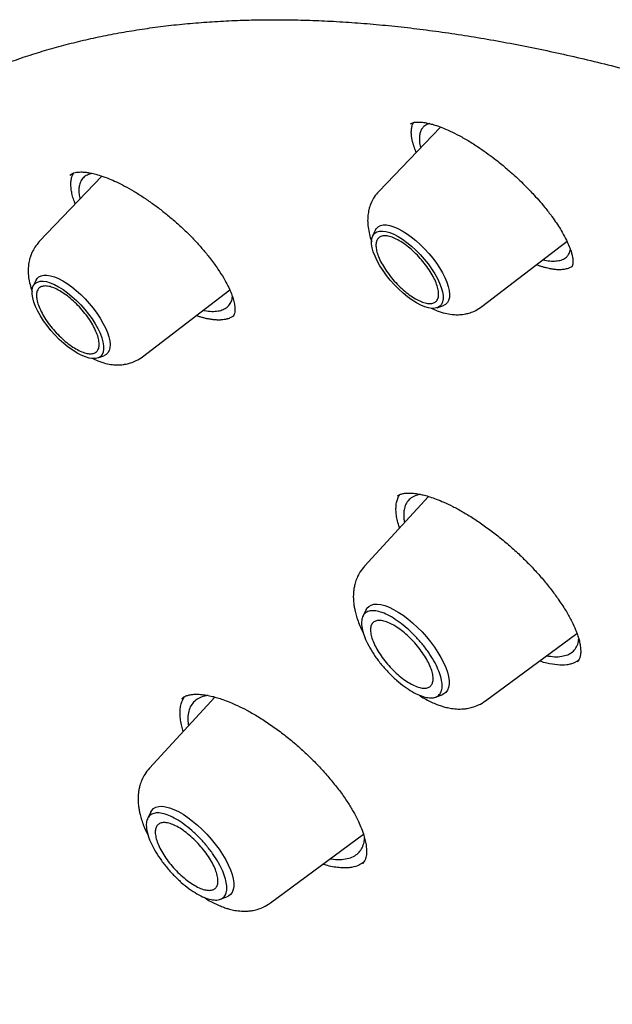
# Model space of a CAD drawing. Header units: millimetres. Extents: x 8 to 871, y 12 to 1888.
# Tile 24 of 114: x 632 to 642, y 745 to 761. Entities that reach past the tile are written whole.
import ezdxf

# ---------------------------------------------------------------- set-up
doc = ezdxf.new("R2010")
doc.units = ezdxf.units.MM

msp = doc.modelspace()

# ---------------------------------------------------------------- linework, layer by layer
at = {"color": 7, "linetype": 'Continuous', "lineweight": 30}
for p, q in [((638.389, 759.233), (638.398, 759.238)), ((638.874, 759.183), (637.866, 758.129)), ((632.821, 758.395), (632.863, 758.426)), ((633.18, 758.425), (633.123, 758.408)), ((633.343, 758.38), (632.32, 757.31)), ((637.814, 757.5), (637.767, 757.404)), ((639.554, 756.249), (640.943, 757.316)), ((632.268, 756.68), (632.221, 756.585)), ((634.007, 755.429), (635.431, 756.524)), ((638.822, 756.229), (638.923, 756.265)), ((633.276, 755.409), (633.376, 755.446)), ((638.682, 753.144), (637.636, 752.008)), ((638.171, 753.153), (638.209, 753.176)), ((638.543, 753.18), (638.462, 753.158)), ((637.659, 751.292), (637.607, 751.187)), ((639.613, 749.805), (641.105, 750.908)), ((641.122, 750.457), (641.061, 750.424)), ((638.793, 749.865), (638.903, 749.905)), ((635.19, 749.867), (634.119, 748.704)), ((634.65, 749.843), (634.66, 749.85)), ((634.665, 749.827), (634.694, 749.874)), ((634.142, 747.988), (634.09, 747.883)), ((636.096, 746.501), (637.617, 747.625)), ((637.638, 747.195), (637.599, 747.144)), ((637.599, 747.147), (637.597, 747.145)), ((635.276, 746.561), (635.386, 746.601))]:
    msp.add_line(p, q, dxfattribs=at)
at = {"color": 7, "linetype": 'Continuous', "lineweight": 30, "flags": 128}
for points in [[(638.484, 756.309), (638.412, 756.354), (638.339, 756.407), (638.266, 756.467), (638.193, 756.533), (638.123, 756.604), (638.056, 756.679), (637.994, 756.757), (637.937, 756.836), (637.886, 756.916), (637.842, 756.994), (637.806, 757.07), (637.778, 757.143), (637.759, 757.211), (637.749, 757.273), (637.749, 757.329), (637.757, 757.377), (637.775, 757.417), (637.801, 757.448), (637.836, 757.47), (637.878, 757.482), (637.928, 757.483), (637.984, 757.475), (638.046, 757.457), (638.112, 757.43), (638.182, 757.393), (638.254, 757.348), (638.327, 757.295), (638.401, 757.235), (638.473, 757.169), (638.543, 757.098), (638.61, 757.023), (638.673, 756.945), (638.73, 756.866), (638.781, 756.786), (638.825, 756.708), (638.861, 756.632), (638.888, 756.559), (638.907, 756.491), (638.917, 756.429), (638.918, 756.373), (638.909, 756.325), (638.892, 756.285), (638.865, 756.254), (638.831, 756.232), (638.788, 756.22), (638.738, 756.218), (638.682, 756.227), (638.62, 756.245), (638.554, 756.272), (638.484, 756.309)], [(637.814, 757.5), (637.83, 757.525), (637.859, 757.553), (637.896, 757.572), (637.941, 757.582), (637.992, 757.582), (638.05, 757.573), (638.112, 757.554), (638.179, 757.525), (638.25, 757.488), (638.323, 757.443), (638.397, 757.39), (638.471, 757.33), (638.544, 757.264), (638.616, 757.193), (638.684, 757.118), (638.748, 757.04), (638.808, 756.96), (638.861, 756.88), (638.908, 756.8), (638.948, 756.722), (638.979, 756.647), (639.003, 756.576), (639.018, 756.51), (639.024, 756.449), (639.021, 756.396), (639.009, 756.35), (638.988, 756.313), (638.959, 756.284), (638.923, 756.265)], [(632.938, 755.489), (632.866, 755.534), (632.792, 755.587), (632.719, 755.647), (632.647, 755.713), (632.576, 755.784), (632.51, 755.859), (632.447, 755.937), (632.39, 756.016), (632.339, 756.096), (632.295, 756.174), (632.259, 756.25), (632.232, 756.323), (632.213, 756.391), (632.203, 756.454), (632.202, 756.509), (632.21, 756.558), (632.228, 756.597), (632.254, 756.628), (632.289, 756.65), (632.332, 756.662), (632.382, 756.664), (632.438, 756.656), (632.5, 756.638), (632.566, 756.61), (632.635, 756.573), (632.708, 756.528), (632.781, 756.475), (632.854, 756.415), (632.927, 756.349), (632.997, 756.278), (633.064, 756.203), (633.126, 756.125), (633.183, 756.046), (633.234, 755.967), (633.278, 755.888), (633.314, 755.812), (633.342, 755.739), (633.361, 755.671), (633.371, 755.609), (633.371, 755.553), (633.363, 755.505), (633.345, 755.465), (633.319, 755.434), (633.284, 755.412), (633.241, 755.401), (633.192, 755.399), (633.135, 755.407), (633.074, 755.425), (633.007, 755.452), (632.938, 755.489)], [(632.268, 756.68), (632.283, 756.705), (632.312, 756.733), (632.349, 756.753), (632.394, 756.763), (632.445, 756.763), (632.503, 756.753), (632.566, 756.734), (632.633, 756.706), (632.703, 756.669)], [(632.703, 756.669), (632.776, 756.623), (632.85, 756.57), (632.924, 756.51), (632.998, 756.444), (633.069, 756.373), (633.137, 756.298), (633.202, 756.22), (633.261, 756.14), (633.314, 756.06), (633.361, 755.98), (633.401, 755.902), (633.433, 755.827), (633.456, 755.756), (633.471, 755.69), (633.477, 755.63), (633.474, 755.576), (633.462, 755.531), (633.441, 755.493), (633.412, 755.465), (633.376, 755.446)], [(637.659, 751.292), (637.674, 751.318), (637.705, 751.349), (637.743, 751.37), (637.789, 751.383), (637.843, 751.385), (637.902, 751.378), (637.967, 751.361), (638.036, 751.335), (638.11, 751.299), (638.186, 751.255), (638.264, 751.203), (638.343, 751.144), (638.421, 751.078), (638.499, 751.006), (638.574, 750.93), (638.646, 750.85), (638.713, 750.767), (638.776, 750.682), (638.833, 750.597), (638.883, 750.512), (638.926, 750.429), (638.961, 750.349), (638.988, 750.272), (639.006, 750.2), (639.015, 750.134), (639.016, 750.075), (639.007, 750.023), (638.989, 749.979), (638.963, 749.943), (638.929, 749.917), (638.903, 749.905)], [(634.142, 747.988), (634.157, 748.014), (634.188, 748.045), (634.226, 748.067), (634.272, 748.079), (634.326, 748.081), (634.385, 748.074), (634.45, 748.057), (634.519, 748.031), (634.593, 747.995), (634.669, 747.951), (634.747, 747.899), (634.826, 747.84), (634.904, 747.774), (634.982, 747.702), (635.057, 747.626), (635.129, 747.546), (635.196, 747.463), (635.259, 747.378), (635.316, 747.293), (635.366, 747.208), (635.409, 747.125), (635.444, 747.045), (635.471, 746.968), (635.489, 746.896), (635.498, 746.83), (635.499, 746.771), (635.49, 746.719), (635.472, 746.675), (635.446, 746.639), (635.412, 746.613), (635.386, 746.601)]]:
    msp.add_lwpolyline(points, dxfattribs=at)
at = {"color": 7, "linetype": 'Continuous', "lineweight": 30}
for points, knots in [([(629.354, 758.873), (629.365, 758.882), (629.454, 758.954), (629.627, 759.082), (629.873, 759.256), (630.127, 759.42), (630.387, 759.576), (630.655, 759.724), (630.93, 759.864), (631.211, 759.994), (631.499, 760.117), (631.794, 760.231), (632.096, 760.336), (632.404, 760.433), (632.719, 760.522), (633.04, 760.602), (633.368, 760.673), (633.702, 760.736), (634.042, 760.791), (634.388, 760.837), (634.741, 760.874), (635.099, 760.903), (635.464, 760.923), (635.835, 760.935), (636.211, 760.938), (636.594, 760.933), (636.982, 760.919), (637.376, 760.897), (637.775, 760.865), (638.18, 760.826), (638.59, 760.778), (639.006, 760.721), (639.427, 760.656), (639.854, 760.582), (640.285, 760.5), (640.721, 760.409), (641.163, 760.31), (641.609, 760.202), (642.06, 760.086), (642.515, 759.961), (642.976, 759.828), (643.44, 759.686), (643.909, 759.536), (644.382, 759.378), (644.86, 759.211), (645.341, 759.037), (645.826, 758.853), (646.316, 758.662), (646.809, 758.462), (647.305, 758.255), (647.805, 758.039), (648.309, 757.815), (648.815, 757.583), (649.325, 757.343), (649.839, 757.095), (650.355, 756.84), (650.873, 756.576), (651.395, 756.305), (651.919, 756.026), (652.446, 755.739), (652.975, 755.445), (653.507, 755.143), (654.041, 754.834), (654.577, 754.517), (655.114, 754.193), (655.654, 753.862), (656.195, 753.523), (656.738, 753.178), (657.282, 752.825), (657.828, 752.465), (658.375, 752.099), (658.923, 751.725), (659.472, 751.345), (660.022, 750.958), (660.573, 750.565), (661.125, 750.165), (661.677, 749.759), (662.229, 749.346), (662.782, 748.927), (663.335, 748.502), (663.888, 748.071), (664.441, 747.633), (664.994, 747.19), (665.547, 746.741), (666.099, 746.287), (666.651, 745.827), (667.202, 745.361), (667.752, 744.89), (668.301, 744.413), (668.85, 743.932), (669.397, 743.445), (669.943, 742.953), (670.488, 742.457), (671.032, 741.955), (671.573, 741.449), (672.113, 740.938), (672.652, 740.423), (673.188, 739.904), (673.723, 739.38), (674.255, 738.852), (674.785, 738.32), (675.313, 737.784), (675.838, 737.244), (676.36, 736.701), (676.88, 736.154), (677.397, 735.603), (677.912, 735.049), (678.423, 734.492), (678.931, 733.932), (679.436, 733.369), (679.937, 732.803), (680.435, 732.234), (680.93, 731.663), (681.42, 731.089), (681.907, 730.513), (682.391, 729.934), (682.87, 729.353), (683.345, 728.771), (683.816, 728.186), (684.283, 727.6), (684.745, 727.012), (685.203, 726.422), (685.656, 725.831), (686.105, 725.239), (686.548, 724.645), (686.987, 724.051), (687.421, 723.456), (687.851, 722.86), (688.274, 722.263), (688.693, 721.666), (689.106, 721.068), (689.514, 720.47), (689.917, 719.872), (690.314, 719.274), (690.705, 718.676), (691.091, 718.078), (691.47, 717.481), (691.844, 716.884), (692.212, 716.288), (692.574, 715.693), (692.93, 715.098), (693.279, 714.505), (693.622, 713.912), (693.959, 713.321), (694.29, 712.731), (694.614, 712.143), (694.931, 711.557), (695.242, 710.972), (695.546, 710.389), (695.844, 709.808), (696.134, 709.229), (696.418, 708.653), (696.695, 708.079), (696.964, 707.507), (697.227, 706.938), (697.483, 706.372), (697.731, 705.808), (697.973, 705.248), (698.207, 704.691), (698.433, 704.137), (698.653, 703.586), (698.865, 703.039), (699.069, 702.496), (699.266, 701.956), (699.456, 701.42), (699.638, 700.888), (699.812, 700.36), (699.979, 699.836), (700.138, 699.316), (700.29, 698.801), (700.433, 698.291), (700.569, 697.785), (700.697, 697.283), (700.818, 696.787), (700.93, 696.295), (701.035, 695.809), (701.132, 695.328), (701.221, 694.852), (701.302, 694.381), (701.375, 693.916), (701.441, 693.456), (701.498, 693.002), (701.548, 692.554), (701.589, 692.112), (701.623, 691.675), (701.649, 691.245), (701.666, 690.821), (701.676, 690.403), (701.678, 689.991), (701.672, 689.586), (701.658, 689.187), (701.637, 688.794), (701.607, 688.409), (701.57, 688.029), (701.524, 687.657), (701.471, 687.292), (701.41, 686.933), (701.341, 686.582), (701.265, 686.237), (701.18, 685.899), (701.088, 685.569), (700.988, 685.246), (700.88, 684.93), (700.765, 684.621), (700.642, 684.32), (700.511, 684.026), (700.372, 683.74), (700.226, 683.461), (700.072, 683.189), (699.911, 682.925), (699.741, 682.669), (699.565, 682.421), (699.38, 682.18), (699.188, 681.948), (698.992, 681.726), (698.856, 681.586), (698.79, 681.517)], [0, 0, 0, 0, 0.000696, 0.005455, 0.010214, 0.01497, 0.019723, 0.024472, 0.029218, 0.033959, 0.038696, 0.043427, 0.048154, 0.052877, 0.057594, 0.062307, 0.067016, 0.071721, 0.076422, 0.08112, 0.085815, 0.090507, 0.095196, 0.099883, 0.104569, 0.109253, 0.113935, 0.118616, 0.123296, 0.127976, 0.132655, 0.137333, 0.142011, 0.146689, 0.151366, 0.156044, 0.160722, 0.165399, 0.170077, 0.174755, 0.179433, 0.184112, 0.188791, 0.19347, 0.198149, 0.202829, 0.207509, 0.21219, 0.216871, 0.221552, 0.226234, 0.230916, 0.235599, 0.240282, 0.244965, 0.249649, 0.254333, 0.259017, 0.263702, 0.268387, 0.273072, 0.277758, 0.282443, 0.28713, 0.291816, 0.296503, 0.30119, 0.305877, 0.310565, 0.315253, 0.319941, 0.324629, 0.329318, 0.334007, 0.338695, 0.343385, 0.348074, 0.352763, 0.357453, 0.362143, 0.366833, 0.371523, 0.376213, 0.380904, 0.385594, 0.390285, 0.394976, 0.399666, 0.404357, 0.409048, 0.41374, 0.418431, 0.423122, 0.427814, 0.432505, 0.437197, 0.441888, 0.44658, 0.451272, 0.455964, 0.460656, 0.465347, 0.470039, 0.474731, 0.479423, 0.484115, 0.488807, 0.493499, 0.498191, 0.502884, 0.507576, 0.512268, 0.51696, 0.521652, 0.526344, 0.531036, 0.535728, 0.54042, 0.545111, 0.549803, 0.554495, 0.559187, 0.563879, 0.56857, 0.573262, 0.577953, 0.582645, 0.587336, 0.592027, 0.596719, 0.60141, 0.606101, 0.610791, 0.615482, 0.620173, 0.624863, 0.629554, 0.634244, 0.638934, 0.643624, 0.648314, 0.653004, 0.657693, 0.662382, 0.667072, 0.67176, 0.676449, 0.681138, 0.685826, 0.690514, 0.695202, 0.699889, 0.704577, 0.709264, 0.713951, 0.718637, 0.723323, 0.728009, 0.732695, 0.73738, 0.742065, 0.74675, 0.751434, 0.756118, 0.760802, 0.765485, 0.770168, 0.774851, 0.779533, 0.784214, 0.788896, 0.793577, 0.798257, 0.802937, 0.807617, 0.812296, 0.816975, 0.821654, 0.826332, 0.83101, 0.835688, 0.840366, 0.845043, 0.84972, 0.854397, 0.859074, 0.863751, 0.868429, 0.873106, 0.877784, 0.882462, 0.887141, 0.891821, 0.896502, 0.901184, 0.905867, 0.910553, 0.91524, 0.919929, 0.924621, 0.929316, 0.934013, 0.938715, 0.94342, 0.948129, 0.952842, 0.95756, 0.962283, 0.96701, 0.971742, 0.976479, 0.981221, 0.985967, 0.990717, 0.99547, 1, 1, 1, 1]), ([(638.388, 759.233), (638.4, 759.241), (638.422, 759.256), (638.472, 759.266), (638.521, 759.265), (638.545, 759.264)], [0, 0, 0, 0, 0.3297928, 0.6626296, 1, 1, 1, 1]), ([(638.478, 758.769), (638.477, 758.772), (638.473, 758.783), (638.462, 758.809), (638.451, 758.839), (638.441, 758.868), (638.434, 758.89), (638.428, 758.912), (638.422, 758.933), (638.417, 758.954), (638.411, 758.981), (638.406, 759.008), (638.4, 759.052), (638.397, 759.106), (638.404, 759.17), (638.416, 759.22), (638.43, 759.246), (638.435, 759.256)], [0, 0, 0, 0, 0.013273, 0.051003, 0.126474, 0.164204, 0.201933, 0.239663, 0.277392, 0.315122, 0.352852, 0.428324, 0.466054, 0.617108, 0.762875, 0.909657, 1, 1, 1, 1]), ([(638.701, 759.239), (638.691, 759.236), (638.651, 759.227), (638.607, 759.195), (638.565, 759.148), (638.542, 759.094), (638.53, 759.035), (638.53, 758.962), (638.536, 758.901), (638.55, 758.856), (638.553, 758.847)], [0, 0, 0, 0, 0.069282, 0.252963, 0.393187, 0.535514, 0.670821, 0.789096, 0.958429, 1, 1, 1, 1]), ([(638.545, 759.264), (638.571, 759.262), (638.62, 759.257), (638.702, 759.239), (638.793, 759.214), (638.891, 759.179), (639.01, 759.129), (639.146, 759.063), (639.307, 758.974), (639.469, 758.873), (639.619, 758.769), (639.745, 758.676), (639.85, 758.593), (639.938, 758.52), (640.025, 758.445), (640.12, 758.359), (640.218, 758.266), (640.306, 758.177), (640.391, 758.088), (640.484, 757.986), (640.59, 757.861), (640.688, 757.734), (640.771, 757.615), (640.835, 757.515), (640.896, 757.41), (640.948, 757.308), (640.989, 757.212), (641.015, 757.136), (641.029, 757.08), (641.037, 757.039), (641.04, 757.012), (641.041, 756.996), (641.041, 756.986), (641.041, 756.977), (641.04, 756.969), (641.04, 756.963), (641.039, 756.956), (641.039, 756.947), (641.037, 756.935), (641.033, 756.921), (641.026, 756.906), (641.018, 756.897), (641.013, 756.892)], [0, 0, 0, 0, 0.032071, 0.061419, 0.088066, 0.122944, 0.152049, 0.190943, 0.232811, 0.277701, 0.313183, 0.345231, 0.371709, 0.392603, 0.412254, 0.439108, 0.467921, 0.491667, 0.513531, 0.541619, 0.576282, 0.617464, 0.648232, 0.678046, 0.705886, 0.743918, 0.777493, 0.806643, 0.831433, 0.852063, 0.868868, 0.875874, 0.881954, 0.88711, 0.891884, 0.89674, 0.904093, 0.913934, 0.926247, 0.946488, 0.971075, 1, 1, 1, 1]), ([(632.908, 757.925), (632.906, 757.93), (632.891, 757.967), (632.869, 758.033), (632.848, 758.118), (632.837, 758.197), (632.835, 758.271), (632.843, 758.337), (632.859, 758.392), (632.875, 758.42), (632.882, 758.432)], [0, 0, 0, 0, 0.024642, 0.172537, 0.315255, 0.458967, 0.605779, 0.75365, 0.896364, 1, 1, 1, 1]), ([(632.863, 758.426), (632.876, 758.431), (632.901, 758.441), (632.948, 758.447), (633.002, 758.449), (633.063, 758.446), (633.137, 758.436), (633.223, 758.417), (633.332, 758.386), (633.453, 758.342), (633.582, 758.286), (633.717, 758.219), (633.863, 758.136), (634.016, 758.04), (634.17, 757.934), (634.323, 757.819), (634.473, 757.697), (634.619, 757.57), (634.758, 757.437), (634.889, 757.302), (635.009, 757.165), (635.129, 757.017), (635.239, 756.865), (635.333, 756.717), (635.402, 756.59), (635.451, 756.484), (635.485, 756.39), (635.503, 756.322), (635.512, 756.269), (635.516, 756.227), (635.517, 756.188), (635.514, 756.152), (635.507, 756.119), (635.496, 756.1), (635.49, 756.091)], [0, 0, 0, 0, 0.029748, 0.055185, 0.076295, 0.102774, 0.125777, 0.15252, 0.182785, 0.217822, 0.247279, 0.279488, 0.314193, 0.349412, 0.384632, 0.419831, 0.454979, 0.490047, 0.525024, 0.559914, 0.594728, 0.629363, 0.67278, 0.712232, 0.747683, 0.779144, 0.807721, 0.838954, 0.855855, 0.873936, 0.896879, 0.925616, 0.960023, 1, 1, 1, 1]), ([(633.123, 758.408), (633.099, 758.396), (633.052, 758.371), (633.003, 758.311), (632.975, 758.242), (632.965, 758.166), (632.967, 758.09), (632.979, 758.033), (632.984, 758.005)], [0, 0, 0, 0, 0.184072, 0.371818, 0.5633, 0.709448, 0.85776, 1, 1, 1, 1]), ([(637.866, 758.129), (637.841, 758.1), (637.795, 758.047), (637.75, 757.963), (637.722, 757.892), (637.702, 757.82), (637.689, 757.743), (637.684, 757.648), (637.69, 757.545), (637.713, 757.432), (637.735, 757.352), (637.75, 757.314), (637.752, 757.309)], [0, 0, 0, 0, 0.130038, 0.236691, 0.320106, 0.381385, 0.48668, 0.585513, 0.718744, 0.857454, 0.983214, 1, 1, 1, 1]), ([(632.32, 757.31), (632.295, 757.28), (632.249, 757.227), (632.203, 757.143), (632.175, 757.073), (632.155, 757), (632.142, 756.923), (632.137, 756.829), (632.144, 756.725), (632.166, 756.612), (632.189, 756.532), (632.204, 756.494), (632.206, 756.489)], [0, 0, 0, 0, 0.130038, 0.236691, 0.320106, 0.381385, 0.48668, 0.585513, 0.718744, 0.857454, 0.983214, 1, 1, 1, 1]), ([(640.689, 756.993), (640.722, 756.993), (640.789, 756.992), (640.871, 757.014), (640.932, 757.051), (640.972, 757.101), (640.993, 757.142), (640.998, 757.172), (640.999, 757.18)], [0, 0, 0, 0, 0.198952, 0.404266, 0.615958, 0.778972, 0.94558, 1, 1, 1, 1]), ([(640.551, 757.015), (640.559, 757.013), (640.61, 756.999), (640.653, 756.996), (640.689, 756.993)], [0, 0, 0, 0, 0.157825, 1, 1, 1, 1]), ([(640.779, 756.851), (640.766, 756.852), (640.746, 756.854), (640.718, 756.858), (640.697, 756.861), (640.675, 756.865), (640.645, 756.87), (640.615, 756.877), (640.584, 756.885), (640.56, 756.892), (640.536, 756.899), (640.511, 756.907), (640.48, 756.917), (640.457, 756.926), (640.442, 756.932)], [0, 0, 0, 0, 0.1355893, 0.203372, 0.2711546, 0.3389373, 0.4067199, 0.5423087, 0.6100913, 0.6778739, 0.7456565, 0.813439, 0.8812216, 1, 1, 1, 1]), ([(641.02, 756.901), (641.005, 756.892), (640.974, 756.874), (640.915, 756.858), (640.85, 756.849), (640.802, 756.851), (640.779, 756.851)], [0, 0, 0, 0, 0.243713, 0.505971, 0.770164, 1, 1, 1, 1]), ([(635.325, 756.2), (635.348, 756.212), (635.395, 756.237), (635.442, 756.295), (635.47, 756.354), (635.474, 756.399), (635.475, 756.414)], [0, 0, 0, 0, 0.280042, 0.565762, 0.857179, 1, 1, 1, 1]), ([(634.995, 756.188), (635.003, 756.186), (635.055, 756.174), (635.139, 756.168), (635.244, 756.172), (635.298, 756.191), (635.325, 756.2)], [0, 0, 0, 0, 0.058745, 0.37885, 0.692594, 1, 1, 1, 1]), ([(638.726, 756.224), (638.759, 756.209), (638.833, 756.174), (638.946, 756.139), (639.053, 756.12), (639.148, 756.114), (639.223, 756.118), (639.295, 756.129), (639.368, 756.149), (639.46, 756.185), (639.521, 756.226), (639.554, 756.249)], [0, 0, 0, 0, 0.121003, 0.276446, 0.415189, 0.51152, 0.611747, 0.670435, 0.75401, 0.863791, 1, 1, 1, 1]), ([(635.436, 756.062), (635.427, 756.058), (635.412, 756.052), (635.391, 756.046), (635.374, 756.041), (635.357, 756.038), (635.334, 756.034), (635.31, 756.031), (635.285, 756.029), (635.265, 756.028), (635.246, 756.028), (635.225, 756.029), (635.197, 756.03), (635.169, 756.033), (635.139, 756.036), (635.117, 756.04), (635.094, 756.044), (635.071, 756.048), (635.047, 756.053), (635.015, 756.061), (634.982, 756.069), (634.949, 756.079), (634.923, 756.087), (634.901, 756.094), (634.887, 756.099), (634.881, 756.101)], [0, 0, 0, 0, 0.075159, 0.112731, 0.150304, 0.187877, 0.225449, 0.300608, 0.33818, 0.375753, 0.413325, 0.450898, 0.488471, 0.563629, 0.601201, 0.638774, 0.676346, 0.713919, 0.751492, 0.789064, 0.864222, 0.901795, 0.939367, 0.97694, 1, 1, 1, 1]), ([(635.492, 756.094), (635.489, 756.092), (635.473, 756.078), (635.453, 756.069), (635.436, 756.062)], [0, 0, 0, 0, 0.175841, 1, 1, 1, 1]), ([(633.18, 755.404), (633.212, 755.389), (633.287, 755.354), (633.399, 755.319), (633.506, 755.3), (633.601, 755.294), (633.676, 755.298), (633.748, 755.31), (633.821, 755.329), (633.914, 755.365), (633.974, 755.406), (634.007, 755.429)], [0, 0, 0, 0, 0.121003, 0.276446, 0.415189, 0.51152, 0.611747, 0.670435, 0.75401, 0.863791, 1, 1, 1, 1]), ([(638.208, 752.629), (638.204, 752.641), (638.186, 752.69), (638.167, 752.768), (638.151, 752.862), (638.147, 752.948), (638.152, 753.027), (638.17, 753.098), (638.19, 753.148), (638.208, 753.171), (638.213, 753.177)], [0, 0, 0, 0, 0.049129, 0.205456, 0.351669, 0.498884, 0.647634, 0.798481, 0.950022, 1, 1, 1, 1]), ([(638.209, 753.176), (638.226, 753.182), (638.258, 753.193), (638.315, 753.2), (638.381, 753.202), (638.453, 753.196), (638.532, 753.183), (638.614, 753.165), (638.704, 753.139), (638.811, 753.102), (638.935, 753.051), (639.079, 752.983), (639.24, 752.895), (639.413, 752.789), (639.591, 752.668), (639.769, 752.536), (639.944, 752.394), (640.113, 752.245), (640.276, 752.089), (640.429, 751.929), (640.572, 751.767), (640.7, 751.606), (640.823, 751.437), (640.932, 751.267), (641.021, 751.106), (641.079, 750.98), (641.116, 750.882), (641.142, 750.799), (641.159, 750.718), (641.167, 750.649), (641.167, 750.596), (641.164, 750.562), (641.16, 750.541), (641.157, 750.526), (641.153, 750.513), (641.146, 750.493), (641.133, 750.467), (641.116, 750.45), (641.107, 750.441)], [0, 0, 0, 0, 0.030539, 0.056452, 0.077746, 0.104617, 0.127786, 0.148154, 0.170642, 0.195989, 0.224232, 0.255426, 0.289556, 0.325702, 0.361901, 0.398057, 0.434146, 0.470136, 0.506008, 0.541772, 0.577489, 0.613163, 0.64765, 0.689964, 0.728034, 0.761845, 0.784432, 0.807427, 0.833997, 0.864105, 0.884071, 0.900497, 0.913384, 0.920084, 0.929894, 0.942819, 0.967982, 1, 1, 1, 1]), ([(638.462, 753.158), (638.433, 753.143), (638.375, 753.113), (638.317, 753.041), (638.285, 752.958), (638.273, 752.868), (638.275, 752.79), (638.285, 752.736), (638.288, 752.717)], [0, 0, 0, 0, 0.202009, 0.405602, 0.604662, 0.756203, 0.911685, 1, 1, 1, 1]), ([(637.636, 752.008), (637.609, 751.975), (637.56, 751.916), (637.511, 751.819), (637.481, 751.734), (637.464, 751.658), (637.455, 751.593), (637.451, 751.529), (637.452, 751.46), (637.458, 751.39), (637.47, 751.317), (637.486, 751.243), (637.521, 751.123), (637.562, 751.012), (637.605, 750.933), (637.612, 750.921)], [0, 0, 0, 0, 0.108301, 0.196388, 0.275675, 0.335224, 0.392761, 0.449063, 0.504331, 0.583014, 0.640571, 0.701559, 0.784849, 0.9666, 1, 1, 1, 1]), ([(640.954, 750.559), (640.981, 750.573), (641.035, 750.6), (641.091, 750.667), (641.127, 750.739), (641.132, 750.796), (641.135, 750.818)], [0, 0, 0, 0, 0.269585, 0.544669, 0.825252, 1, 1, 1, 1]), ([(640.61, 750.542), (640.653, 750.535), (640.743, 750.522), (640.859, 750.528), (640.922, 750.549), (640.954, 750.559)], [0, 0, 0, 0, 0.323718, 0.66553, 1, 1, 1, 1]), ([(641.061, 750.424), (641.042, 750.417), (641.004, 750.404), (640.917, 750.388), (640.791, 750.387), (640.642, 750.413), (640.54, 750.439), (640.498, 750.454), (640.493, 750.456)], [0, 0, 0, 0, 0.135839, 0.272384, 0.545293, 0.822466, 0.981299, 1, 1, 1, 1]), ([(634.647, 749.844), (634.658, 749.852), (634.678, 749.868), (634.711, 749.884), (634.742, 749.894), (634.768, 749.901), (634.806, 749.908), (634.864, 749.914), (634.952, 749.912), (635.048, 749.9), (635.141, 749.881), (635.231, 749.856), (635.326, 749.825), (635.436, 749.783), (635.565, 749.726), (635.715, 749.651), (635.884, 749.555), (636.067, 749.438), (636.255, 749.304), (636.442, 749.156), (636.623, 748.999), (636.796, 748.833), (636.958, 748.662), (637.108, 748.489), (637.243, 748.316), (637.358, 748.151), (637.45, 748), (637.52, 747.868), (637.575, 747.745), (637.615, 747.636), (637.643, 747.536), (637.658, 747.465), (637.664, 747.411), (637.668, 747.371), (637.668, 747.329), (637.665, 747.285), (637.657, 747.238), (637.645, 747.21), (637.638, 747.195)], [0, 0, 0, 0, 0.02683, 0.049144, 0.066936, 0.080169, 0.090249, 0.117352, 0.147811, 0.177388, 0.202395, 0.222921, 0.244329, 0.269105, 0.297267, 0.328828, 0.363783, 0.401904, 0.440657, 0.479304, 0.517905, 0.556495, 0.595035, 0.633457, 0.671678, 0.709166, 0.743454, 0.774348, 0.801925, 0.833497, 0.859322, 0.885124, 0.898966, 0.913419, 0.928474, 0.946613, 0.970493, 1, 1, 1, 1]), ([(635.078, 749.893), (635.058, 749.89), (634.998, 749.882), (634.917, 749.847), (634.838, 749.789), (634.804, 749.734), (634.788, 749.706)], [0, 0, 0, 0, 0.145168, 0.434656, 0.719573, 1, 1, 1, 1]), ([(638.527, 749.9), (638.533, 749.895), (638.6, 749.847), (638.698, 749.798), (638.811, 749.749), (638.882, 749.723), (638.954, 749.701), (639.039, 749.682), (639.138, 749.67), (639.234, 749.671), (639.321, 749.681), (639.405, 749.7), (639.508, 749.737), (639.575, 749.781), (639.613, 749.805)], [0, 0, 0, 0, 0.0176055, 0.1934159, 0.2752154, 0.3402084, 0.3958027, 0.4734913, 0.5715343, 0.67116, 0.72339, 0.7936963, 0.8858237, 1, 1, 1, 1]), ([(634.672, 749.305), (634.663, 749.333), (634.644, 749.398), (634.626, 749.491), (634.618, 749.586), (634.621, 749.675), (634.635, 749.756), (634.655, 749.803), (634.665, 749.827)], [0, 0, 0, 0, 0.134571, 0.304399, 0.475009, 0.646868, 0.822727, 1, 1, 1, 1]), ([(634.788, 749.706), (634.776, 749.676), (634.751, 749.613), (634.741, 749.509), (634.753, 749.431), (634.757, 749.397)], [0, 0, 0, 0, 0.356023, 0.723195, 1, 1, 1, 1]), ([(634.119, 748.704), (634.092, 748.671), (634.043, 748.612), (633.994, 748.515), (633.964, 748.43), (633.947, 748.355), (633.938, 748.289), (633.934, 748.225), (633.935, 748.156), (633.941, 748.086), (633.953, 748.013), (633.969, 747.939), (634.004, 747.819), (634.045, 747.708), (634.088, 747.629), (634.095, 747.617)], [0, 0, 0, 0, 0.108301, 0.196388, 0.275675, 0.335224, 0.392761, 0.449063, 0.504331, 0.583014, 0.640571, 0.701559, 0.784849, 0.9666, 1, 1, 1, 1]), ([(637.597, 747.405), (637.609, 747.434), (637.63, 747.482), (637.633, 747.541), (637.634, 747.564)], [0, 0, 0, 0, 0.61742, 1, 1, 1, 1]), ([(637.075, 747.225), (637.092, 747.222), (637.16, 747.208), (637.264, 747.21), (637.382, 747.228), (637.476, 747.269), (637.55, 747.327), (637.581, 747.379), (637.597, 747.405)], [0, 0, 0, 0, 0.063634, 0.261397, 0.453921, 0.641199, 0.823225, 1, 1, 1, 1]), ([(637.624, 747.172), (637.601, 747.154), (637.546, 747.112), (637.445, 747.084), (637.339, 747.073), (637.244, 747.075), (637.141, 747.087), (637.044, 747.107), (636.978, 747.126), (636.952, 747.134)], [0, 0, 0, 0, 0.161781, 0.386857, 0.515836, 0.645704, 0.778397, 0.912075, 1, 1, 1, 1]), ([(635.01, 746.596), (635.016, 746.591), (635.083, 746.543), (635.181, 746.494), (635.294, 746.445), (635.365, 746.419), (635.437, 746.397), (635.522, 746.378), (635.621, 746.366), (635.717, 746.367), (635.804, 746.377), (635.888, 746.396), (635.991, 746.433), (636.058, 746.477), (636.096, 746.501)], [0, 0, 0, 0, 0.017606, 0.193416, 0.275215, 0.340208, 0.395803, 0.473491, 0.571534, 0.67116, 0.72339, 0.793696, 0.885824, 1, 1, 1, 1])]:
    msp.add_open_spline(points, degree=3, knots=knots, dxfattribs=at)
for points in [[(638.466, 756.376), (638.433, 756.397), (638.367, 756.438), (638.266, 756.52), (638.167, 756.614), (638.075, 756.717), (637.993, 756.825), (637.924, 756.934), (637.871, 757.04), (637.835, 757.139), (637.819, 757.226), (637.822, 757.299), (637.845, 757.355), (637.887, 757.392), (637.946, 757.408), (638.02, 757.402), (638.105, 757.375), (638.2, 757.328), (638.3, 757.263), (638.401, 757.182), (638.499, 757.088), (638.591, 756.985), (638.673, 756.877), (638.743, 756.768), (638.796, 756.662), (638.831, 756.563), (638.848, 756.476), (638.844, 756.403), (638.821, 756.347), (638.78, 756.31), (638.721, 756.294), (638.647, 756.3), (638.561, 756.326), (638.497, 756.36), (638.466, 756.376)], [(632.919, 755.557), (632.886, 755.577), (632.82, 755.618), (632.719, 755.7), (632.621, 755.794), (632.528, 755.897), (632.446, 756.005), (632.377, 756.114), (632.324, 756.22), (632.288, 756.319), (632.272, 756.406), (632.275, 756.48), (632.298, 756.536), (632.34, 756.572), (632.399, 756.588), (632.473, 756.582), (632.559, 756.556), (632.653, 756.509), (632.753, 756.443), (632.854, 756.362), (632.953, 756.268), (633.045, 756.165), (633.127, 756.057), (633.196, 755.948), (633.249, 755.842), (633.285, 755.744), (633.301, 755.656), (633.298, 755.583), (633.275, 755.527), (633.233, 755.49), (633.174, 755.474), (633.1, 755.48), (633.015, 755.506), (632.951, 755.54), (632.919, 755.557)], [(638.88, 750.198), (638.889, 750.159), (638.907, 750.082), (638.901, 749.989), (638.872, 749.917), (638.818, 749.87), (638.742, 749.849), (638.647, 749.857), (638.537, 749.891), (638.415, 749.951), (638.287, 750.035), (638.157, 750.14), (638.031, 750.26), (637.912, 750.393), (637.807, 750.532), (637.718, 750.672), (637.649, 750.808), (637.604, 750.935), (637.583, 751.048), (637.587, 751.142), (637.616, 751.214), (637.67, 751.261), (637.746, 751.281), (637.841, 751.274), (637.951, 751.24), (638.073, 751.179), (638.201, 751.095), (638.331, 750.991), (638.458, 750.87), (638.576, 750.738), (638.682, 750.599), (638.77, 750.459), (638.84, 750.322), (638.867, 750.239), (638.88, 750.198)], [(638.376, 750.091), (638.343, 750.111), (638.278, 750.152), (638.176, 750.234), (638.078, 750.328), (637.986, 750.431), (637.904, 750.539), (637.835, 750.648), (637.781, 750.754), (637.746, 750.853), (637.73, 750.941), (637.733, 751.014), (637.756, 751.07), (637.798, 751.106), (637.857, 751.122), (637.93, 751.117), (638.016, 751.09), (638.111, 751.043), (638.211, 750.978), (638.312, 750.896), (638.41, 750.803), (638.502, 750.7), (638.584, 750.592), (638.653, 750.482), (638.707, 750.376), (638.742, 750.278), (638.759, 750.19), (638.755, 750.117), (638.732, 750.061), (638.69, 750.024), (638.632, 750.008), (638.558, 750.014), (638.472, 750.04), (638.408, 750.074), (638.376, 750.091)], [(635.363, 746.894), (635.372, 746.855), (635.39, 746.778), (635.384, 746.685), (635.355, 746.613), (635.301, 746.566), (635.225, 746.545), (635.13, 746.553), (635.02, 746.587), (634.898, 746.647), (634.77, 746.731), (634.64, 746.836), (634.514, 746.956), (634.395, 747.089), (634.29, 747.228), (634.201, 747.368), (634.132, 747.504), (634.087, 747.631), (634.066, 747.744), (634.07, 747.838), (634.099, 747.91), (634.153, 747.957), (634.229, 747.977), (634.324, 747.97), (634.434, 747.936), (634.556, 747.875), (634.684, 747.791), (634.814, 747.687), (634.941, 747.566), (635.059, 747.434), (635.165, 747.295), (635.253, 747.155), (635.323, 747.018), (635.35, 746.935), (635.363, 746.894)], [(634.859, 746.787), (634.826, 746.807), (634.761, 746.848), (634.659, 746.93), (634.561, 747.024), (634.469, 747.127), (634.387, 747.235), (634.318, 747.344), (634.264, 747.45), (634.229, 747.549), (634.213, 747.637), (634.216, 747.71), (634.239, 747.766), (634.281, 747.802), (634.34, 747.818), (634.413, 747.813), (634.499, 747.786), (634.594, 747.739), (634.694, 747.674), (634.795, 747.592), (634.893, 747.499), (634.985, 747.396), (635.067, 747.288), (635.136, 747.178), (635.19, 747.072), (635.225, 746.974), (635.242, 746.886), (635.238, 746.813), (635.215, 746.757), (635.173, 746.72), (635.115, 746.705), (635.041, 746.71), (634.955, 746.736), (634.891, 746.77), (634.859, 746.787)]]:
    msp.add_open_spline(points, degree=3, dxfattribs=at)

doc.saveas('drawing.dxf')
